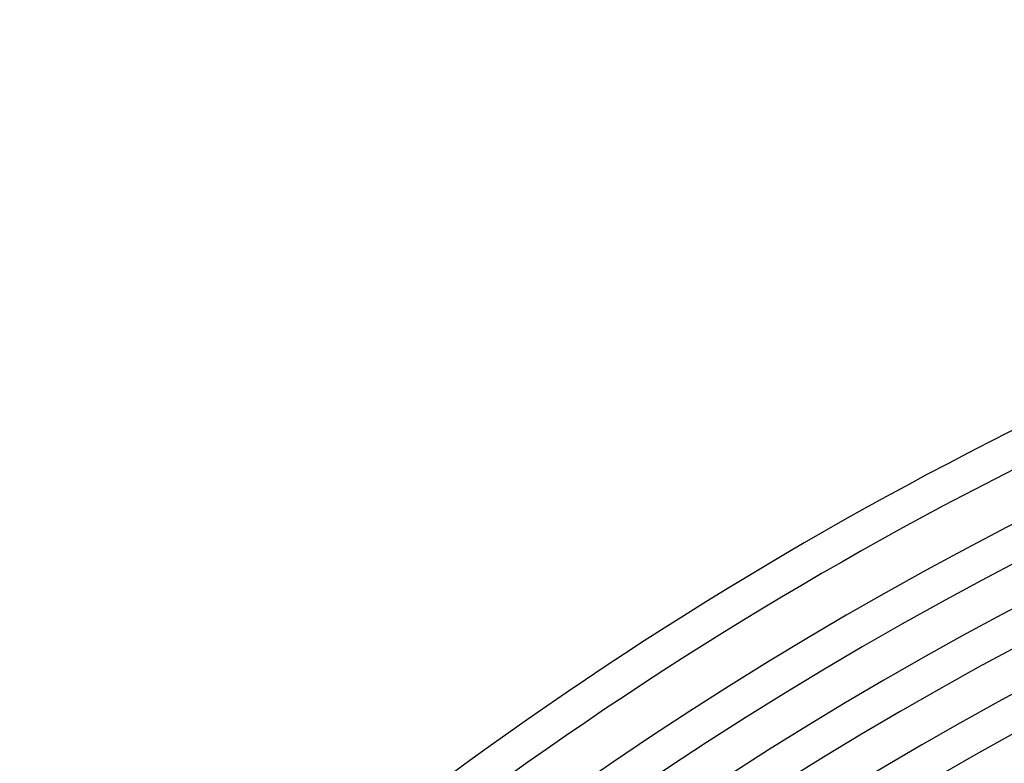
# Model space of a CAD drawing. Header units: millimetres. Extents: x -485 to 485, y -485 to 485.
# Tile 62 of 110: x -310 to -198, y 356 to 440. Entities that reach past the tile are written whole.
import ezdxf

# ---------------------------------------------------------------- set-up
doc = ezdxf.new("R2010")
doc.units = ezdxf.units.MM
doc.layers.add('THICK', color=7, linetype='Continuous')

msp = doc.modelspace()

# ---------------------------------------------------------------- linework, layer by layer
at = {"layer": 'THICK'}
for radius, start, end in [(440, 90.2604, 134.7396), (436, 90.242, 134.758), (430.5, 90.2662, 134.7338), (426.5, 90.1688, 134.8311), (422, 90.2716, 134.7284), (418, 90.1875, 134.8125), (413.5, 90.2771, 134.7229), (409.5, 90.2049, 134.7951), (405, 90.283, 134.717), (401, 90.2213, 134.7787), (396.5, 90.289, 134.711), (392.5, 90.237, 134.7631), (388, 90.2953, 134.7047), (384, 90.252, 134.748), (379.5, 90.3019, 134.698), (375.5, 90.2665, 134.7335), (371, 90.3089, 134.6911), (367, 90.2806, 134.7195), (362.5, 90.3161, 134.6839), (358.5, 90.2943, 134.7058)]:
    msp.add_arc((0, 0), radius, start, end, dxfattribs=at)

doc.saveas('drawing.dxf')
